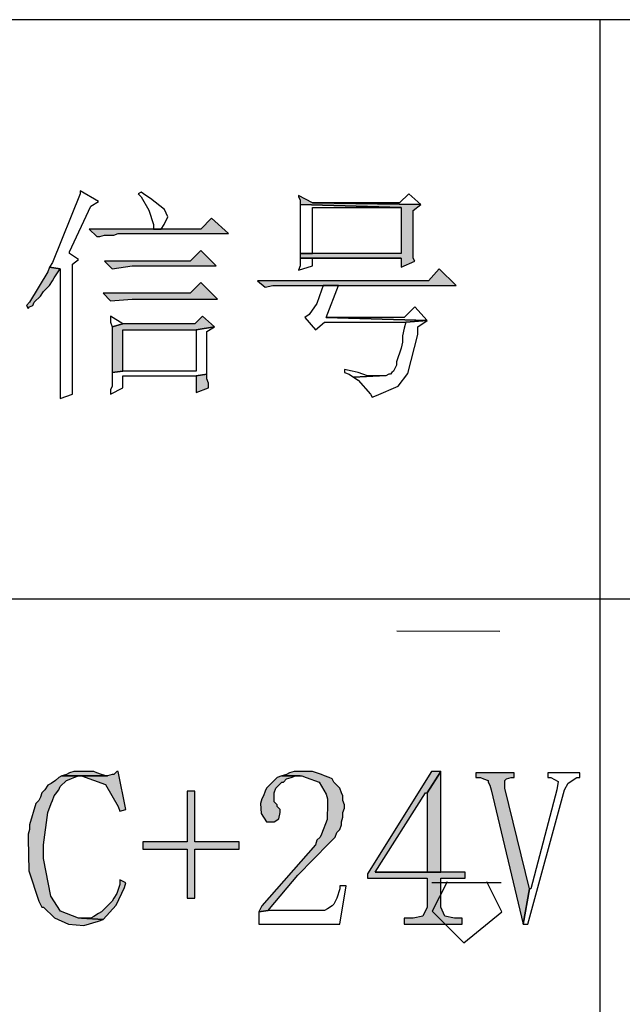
# Model space of a CAD drawing. Header units: millimetres. Extents: x 32146 to 33966, y 9971 to 11065.
# Tile 5 of 54: x 32399 to 32407, y 9987 to 10001. Entities that reach past the tile are written whole.
import ezdxf

# ---------------------------------------------------------------- set-up
doc = ezdxf.new("R2010")
doc.units = ezdxf.units.MM
doc.layers.add('Z_entity', color=7, linetype='Continuous')
doc.layers.add('Z_Mask_solid', color=7, linetype='Continuous')

msp = doc.modelspace()

# ---------------------------------------------------------------- hatches: boundary and pattern name
at = {"layer": 'Z_Mask_solid'}
for points in [[(32402.847, 9998.27), (32402.847, 9998.249), (32402.868, 9998.207), (32402.868, 9998.143), (32404.266, 9998.101), (32404.266, 9997.466), (32402.868, 9997.466), (32402.868, 9997.402), (32404.266, 9997.402), (32404.266, 9997.275), (32404.457, 9997.36), (32404.435, 9997.402), (32404.435, 9998.059), (32404.541, 9998.143), (32403.038, 9998.165)], [(32401.64, 9997.953), (32401.491, 9997.804), (32399.945, 9997.804), (32400.051, 9997.699), (32400.094, 9997.699), (32400.157, 9997.72), (32400.284, 9997.72), (32400.348, 9997.741), (32401.873, 9997.741)], [(32401.491, 9997.508), (32401.343, 9997.36), (32400.157, 9997.36), (32400.263, 9997.254), (32400.538, 9997.296), (32401.703, 9997.296)], [(32399.395, 9997.275), (32399.373, 9997.211), (32399.119, 9996.788), (32399.077, 9996.745), (32399.098, 9996.703), (32399.119, 9996.724), (32399.162, 9996.745), (32399.183, 9996.788), (32399.268, 9996.873), (32399.31, 9996.936), (32399.395, 9997.021), (32399.437, 9997.084), (32399.458, 9997.127), (32399.543, 9997.254)], [(32404.795, 9997.254), (32404.647, 9997.084), (32402.275, 9997.084), (32402.381, 9997), (32402.487, 9997.021), (32405.028, 9997.021)], [(32401.491, 9997.063), (32401.343, 9996.915), (32400.136, 9996.915), (32400.242, 9996.809), (32400.538, 9996.83), (32401.724, 9996.83)], [(32401.513, 9996.597), (32401.407, 9996.491), (32400.411, 9996.491), (32400.263, 9996.449), (32400.263, 9996.385), (32400.263, 9995.877), (32400.263, 9995.814), (32400.411, 9995.835), (32400.411, 9996.407), (32401.428, 9996.407), (32401.682, 9996.449)], [(32401.576, 9995.792), (32401.428, 9995.771), (32401.428, 9995.538), (32401.597, 9995.602), (32401.597, 9995.665), (32401.576, 9995.729)], [(32400.348, 9990.286), (32400.327, 9990.286), (32400.284, 9990.243), (32400.263, 9990.243), (32400.199, 9990.222), (32399.564, 9990.222), (32399.839, 9990.222), (32400.171, 9990.103), (32400.348, 9989.798), (32400.369, 9989.735), (32400.454, 9989.756)], [(32399.882, 9990.286), (32399.733, 9990.286), (32399.67, 9990.264), (32399.628, 9990.243), (32399.564, 9990.222), (32400.199, 9990.222), (32400.178, 9990.222), (32400.115, 9990.243), (32400.051, 9990.264), (32400.009, 9990.286), (32399.945, 9990.286)], [(32402.889, 9990.286), (32402.783, 9990.286), (32402.72, 9990.264), (32402.677, 9990.243), (32402.614, 9990.222), (32402.889, 9990.222), (32402.953, 9990.201), (32403.13, 9990.137), (32403.228, 9989.968), (32403.249, 9989.904), (32403.249, 9989.841), (32403.24, 9989.62), (32403.165, 9989.417), (32403.143, 9989.375), (32403.101, 9989.332), (32403.08, 9989.269), (32402.339, 9988.422), (32402.296, 9988.337), (32402.423, 9988.358), (32402.445, 9988.379), (32402.835, 9988.848), (32403.271, 9989.29), (32403.355, 9989.375), (32403.376, 9989.438), (32403.419, 9989.481), (32403.44, 9989.544), (32403.44, 9989.587), (32403.461, 9989.65), (32403.461, 9989.714), (32403.482, 9989.777), (32403.482, 9989.82), (32403.461, 9989.883), (32403.461, 9989.947), (32403.44, 9989.989), (32403.419, 9990.053), (32403.334, 9990.137), (32403.313, 9990.18), (32403.271, 9990.201), (32403.207, 9990.222), (32403.165, 9990.243), (32403.038, 9990.286), (32402.974, 9990.286)], [(32404.817, 9990.286), (32404.69, 9990.286), (32403.8, 9988.867), (32403.8, 9988.803), (32404.626, 9988.803), (32404.626, 9988.401), (32404.568, 9988.278), (32404.435, 9988.252), (32404.308, 9988.252), (32404.308, 9988.168), (32405.113, 9988.168), (32405.113, 9988.252), (32405.007, 9988.252), (32404.874, 9988.278), (32404.817, 9988.401), (32404.817, 9988.803), (32405.156, 9988.803), (32405.156, 9988.888), (32403.906, 9988.888), (32404.605, 9989.989), (32404.626, 9989.989)], [(32404.817, 9990.286), (32404.626, 9989.989), (32404.626, 9988.888), (32403.906, 9988.888), (32404.817, 9988.888)], [(32405.833, 9990.264), (32405.304, 9990.264), (32405.304, 9990.201), (32405.367, 9990.201), (32405.41, 9990.18), (32405.473, 9990.158), (32405.473, 9990.137), (32405.494, 9990.095), (32405.516, 9990.031), (32405.96, 9988.168), (32406.045, 9988.655), (32405.706, 9990.053), (32405.706, 9990.158), (32405.727, 9990.18), (32405.791, 9990.201), (32405.833, 9990.201)], [(32399.564, 9990.222), (32399.522, 9990.201), (32399.479, 9990.158), (32399.416, 9990.116), (32399.373, 9990.095), (32399.331, 9990.031), (32399.289, 9989.989), (32399.268, 9989.926), (32399.246, 9989.883), (32399.204, 9989.841), (32399.119, 9989.544), (32399.119, 9989.481), (32399.098, 9989.417), (32399.098, 9989.354), (32399.106, 9988.908), (32399.246, 9988.485), (32399.289, 9988.401), (32399.31, 9988.401), (32399.464, 9988.254), (32399.658, 9988.167), (32399.869, 9988.149), (32400.072, 9988.21), (32400.136, 9988.231), (32399.839, 9988.252), (32399.797, 9988.252), (32399.549, 9988.346), (32399.411, 9988.556), (32399.31, 9989.078), (32399.31, 9989.269), (32399.373, 9989.714), (32399.416, 9989.841), (32399.437, 9989.883), (32399.458, 9989.947), (32399.479, 9989.968), (32399.522, 9990.031), (32399.543, 9990.074), (32399.628, 9990.158), (32399.691, 9990.18), (32399.733, 9990.201), (32399.797, 9990.222), (32399.839, 9990.222)], [(32402.614, 9990.222), (32402.55, 9990.201), (32402.402, 9990.053), (32402.381, 9990.01), (32402.36, 9989.947), (32402.339, 9989.904), (32402.317, 9989.841), (32402.327, 9989.701), (32402.402, 9989.587), (32402.508, 9989.587), (32402.572, 9989.629), (32402.593, 9989.714), (32402.593, 9989.756), (32402.55, 9989.798), (32402.55, 9989.82), (32402.508, 9989.862), (32402.508, 9989.989), (32402.529, 9990.053), (32402.614, 9990.137), (32402.635, 9990.137), (32402.677, 9990.18), (32402.741, 9990.201), (32402.805, 9990.222), (32402.868, 9990.222)], [(32401.407, 9990.01), (32401.301, 9990.01), (32401.301, 9989.311), (32400.687, 9989.311), (32400.687, 9989.205), (32401.301, 9989.205), (32401.301, 9988.528), (32401.407, 9988.528), (32401.407, 9989.205), (32402.021, 9989.205), (32402.021, 9989.311), (32401.407, 9989.311)], [(32400.369, 9988.782), (32400.369, 9988.718), (32400.327, 9988.591), (32400.284, 9988.528), (32400.263, 9988.485), (32400.115, 9988.337), (32400.072, 9988.316), (32400.009, 9988.273), (32399.966, 9988.252), (32399.839, 9988.252), (32400.136, 9988.231), (32400.318, 9988.432), (32400.432, 9988.676), (32400.454, 9988.739)]]:
    msp.add_hatch(color=18, dxfattribs=at).paths.add_polyline_path(points)

# ---------------------------------------------------------------- linework, layer by layer
at = {"layer": 'Z_entity', "color": 7}
for p, q in [((32415.682, 10000.706), (32386.009, 10000.706)), ((32407.019, 10000.706), (32407.019, 9979.907)), ((32399.818, 9998.334), (32399.818, 9998.292)), ((32400.072, 9998.186), (32399.818, 9998.334)), ((32400.665, 9998.313), (32400.623, 9998.292)), ((32400.729, 9998.27), (32400.665, 9998.313)), ((32399.818, 9998.292), (32399.437, 9997.339)), ((32399.966, 9998.122), (32400.072, 9998.186)), ((32400.623, 9998.292), (32400.665, 9998.249)), ((32400.665, 9998.249), (32400.771, 9998.067)), ((32400.792, 9998.228), (32400.729, 9998.27)), ((32400.987, 9998.077), (32400.792, 9998.228)), ((32402.847, 9998.27), (32402.847, 9998.249)), ((32403.038, 9998.165), (32402.847, 9998.27)), ((32402.847, 9998.249), (32402.868, 9998.207)), ((32402.868, 9998.207), (32402.868, 9998.143)), ((32404.245, 9998.165), (32403.038, 9998.165)), ((32403.038, 9998.165), (32404.541, 9998.143)), ((32404.541, 9998.143), (32403.038, 9998.165)), ((32404.372, 9998.292), (32404.245, 9998.165)), ((32404.541, 9998.143), (32404.372, 9998.292)), ((32399.67, 9997.487), (32399.966, 9998.122)), ((32400.771, 9998.067), (32400.835, 9997.868)), ((32401.033, 9997.974), (32400.987, 9998.077)), ((32402.868, 9998.143), (32404.266, 9998.101)), ((32402.868, 9998.143), (32402.868, 9998.08)), ((32404.266, 9998.101), (32402.868, 9998.143)), ((32402.868, 9998.08), (32402.868, 9997.529)), ((32403.038, 9997.466), (32403.038, 9998.101)), ((32403.038, 9998.101), (32404.266, 9998.101)), ((32404.266, 9998.101), (32404.266, 9997.466)), ((32404.435, 9998.059), (32404.541, 9998.143)), ((32404.435, 9997.402), (32404.435, 9998.059)), ((32400.983, 9997.868), (32401.033, 9997.974)), ((32401.64, 9997.953), (32401.491, 9997.804)), ((32401.873, 9997.741), (32401.64, 9997.953)), ((32401.491, 9997.804), (32399.945, 9997.804)), ((32399.945, 9997.804), (32400.051, 9997.699)), ((32400.835, 9997.868), (32400.835, 9997.804)), ((32400.835, 9997.804), (32400.941, 9997.804)), ((32400.941, 9997.804), (32400.983, 9997.868)), ((32400.051, 9997.699), (32400.094, 9997.699)), ((32400.094, 9997.699), (32400.157, 9997.72)), ((32400.157, 9997.72), (32400.284, 9997.72)), ((32400.284, 9997.72), (32400.348, 9997.741)), ((32400.348, 9997.741), (32401.873, 9997.741)), ((32399.67, 9997.466), (32399.67, 9997.487)), ((32401.491, 9997.508), (32401.343, 9997.36)), ((32401.703, 9997.296), (32401.491, 9997.508)), ((32402.868, 9997.529), (32402.868, 9997.466)), ((32399.437, 9997.339), (32399.395, 9997.275)), ((32399.797, 9997.381), (32399.67, 9997.466)), ((32399.712, 9997.317), (32399.797, 9997.381)), ((32401.343, 9997.36), (32400.157, 9997.36)), ((32400.157, 9997.36), (32400.263, 9997.254)), ((32404.266, 9997.466), (32402.868, 9997.466)), ((32402.868, 9997.466), (32402.868, 9997.402)), ((32402.868, 9997.466), (32403.038, 9997.466)), ((32402.868, 9997.402), (32404.266, 9997.402)), ((32402.868, 9997.402), (32402.868, 9997.296)), ((32404.266, 9997.402), (32402.868, 9997.402)), ((32403.038, 9997.296), (32403.038, 9997.402)), ((32403.038, 9997.402), (32404.266, 9997.402)), ((32404.266, 9997.402), (32404.266, 9997.275)), ((32404.266, 9997.275), (32404.457, 9997.36)), ((32404.457, 9997.36), (32404.435, 9997.402)), ((32399.373, 9997.211), (32399.119, 9996.788)), ((32399.395, 9997.275), (32399.373, 9997.211)), ((32399.395, 9997.275), (32399.543, 9997.254)), ((32399.543, 9997.254), (32399.395, 9997.275)), ((32399.458, 9997.127), (32399.543, 9997.254)), ((32399.543, 9997.254), (32399.543, 9995.877)), ((32399.712, 9995.517), (32399.712, 9997.317)), ((32400.263, 9997.254), (32400.538, 9997.296)), ((32400.538, 9997.296), (32401.703, 9997.296)), ((32402.868, 9997.296), (32402.847, 9997.233)), ((32402.847, 9997.233), (32403.038, 9997.296)), ((32404.795, 9997.254), (32404.647, 9997.084)), ((32405.028, 9997.021), (32404.795, 9997.254)), ((32399.395, 9997.021), (32399.437, 9997.084)), ((32399.437, 9997.084), (32399.458, 9997.127)), ((32404.647, 9997.084), (32402.275, 9997.084)), ((32402.275, 9997.084), (32402.381, 9997)), ((32399.268, 9996.873), (32399.31, 9996.936)), ((32399.31, 9996.936), (32399.395, 9997.021)), ((32401.491, 9997.063), (32401.343, 9996.915)), ((32401.724, 9996.83), (32401.491, 9997.063)), ((32402.381, 9997), (32402.487, 9997.021)), ((32402.487, 9997.021), (32405.028, 9997.021)), ((32403.165, 9996.957), (32403.099, 9996.774)), ((32403.186, 9997.021), (32403.165, 9996.957)), ((32403.398, 9997.021), (32403.186, 9997.021)), ((32403.228, 9996.576), (32403.398, 9997.021)), ((32399.183, 9996.788), (32399.268, 9996.873)), ((32401.343, 9996.915), (32400.136, 9996.915)), ((32400.136, 9996.915), (32400.242, 9996.809)), ((32400.242, 9996.809), (32400.538, 9996.83)), ((32400.538, 9996.83), (32401.724, 9996.83)), ((32399.119, 9996.788), (32399.077, 9996.745)), ((32399.077, 9996.745), (32399.098, 9996.703)), ((32399.098, 9996.703), (32399.119, 9996.724)), ((32399.119, 9996.724), (32399.162, 9996.745)), ((32399.162, 9996.745), (32399.183, 9996.788)), ((32403.099, 9996.774), (32402.995, 9996.618)), ((32404.457, 9996.724), (32404.308, 9996.576)), ((32404.626, 9996.534), (32404.457, 9996.724)), ((32400.242, 9996.597), (32400.242, 9996.512)), ((32400.411, 9996.491), (32400.242, 9996.597)), ((32401.513, 9996.597), (32401.407, 9996.491)), ((32401.682, 9996.449), (32401.513, 9996.597)), ((32402.995, 9996.618), (32402.932, 9996.576)), ((32402.932, 9996.576), (32403.08, 9996.407)), ((32404.626, 9996.534), (32403.228, 9996.576)), ((32404.308, 9996.576), (32403.228, 9996.576)), ((32403.228, 9996.576), (32404.626, 9996.534)), ((32404.33, 9996.512), (32404.626, 9996.534)), ((32404.626, 9996.534), (32404.33, 9996.512)), ((32404.499, 9996.449), (32404.626, 9996.534)), ((32400.242, 9996.512), (32400.263, 9996.449)), ((32400.411, 9996.491), (32400.263, 9996.449)), ((32400.263, 9996.449), (32400.411, 9996.491)), ((32400.263, 9996.449), (32400.263, 9996.385)), ((32400.263, 9996.385), (32400.263, 9995.877)), ((32401.407, 9996.491), (32400.411, 9996.491)), ((32400.411, 9995.835), (32400.411, 9996.407)), ((32400.411, 9996.407), (32401.428, 9996.407)), ((32401.428, 9996.407), (32401.682, 9996.449)), ((32401.682, 9996.449), (32401.428, 9996.407)), ((32401.428, 9996.407), (32401.428, 9995.835)), ((32401.576, 9996.385), (32401.682, 9996.449)), ((32401.576, 9995.792), (32401.576, 9996.385)), ((32403.08, 9996.407), (32403.207, 9996.512)), ((32403.207, 9996.512), (32404.33, 9996.512)), ((32404.308, 9996.428), (32404.287, 9996.322)), ((32404.33, 9996.512), (32404.308, 9996.428)), ((32404.499, 9996.343), (32404.499, 9996.449)), ((32404.287, 9996.322), (32404.287, 9996.237)), ((32404.362, 9995.803), (32404.499, 9996.343)), ((32404.266, 9996.152), (32404.202, 9995.962)), ((32404.287, 9996.237), (32404.266, 9996.152)), ((32399.543, 9995.877), (32399.543, 9995.517)), ((32400.263, 9995.877), (32400.263, 9995.814)), ((32403.482, 9995.856), (32403.482, 9995.814)), ((32403.588, 9995.835), (32403.482, 9995.856)), ((32404.202, 9995.919), (32404.16, 9995.835)), ((32404.202, 9995.962), (32404.202, 9995.919)), ((32400.263, 9995.814), (32400.411, 9995.835)), ((32400.411, 9995.835), (32400.263, 9995.814)), ((32400.263, 9995.814), (32400.263, 9995.623)), ((32401.428, 9995.835), (32400.411, 9995.835)), ((32400.411, 9995.602), (32400.411, 9995.771)), ((32400.411, 9995.771), (32401.428, 9995.771)), ((32401.428, 9995.771), (32401.576, 9995.792)), ((32401.576, 9995.792), (32401.428, 9995.771)), ((32401.428, 9995.771), (32401.428, 9995.538)), ((32401.576, 9995.729), (32401.576, 9995.792)), ((32401.597, 9995.665), (32401.576, 9995.729)), ((32403.482, 9995.814), (32403.546, 9995.792)), ((32403.546, 9995.792), (32403.609, 9995.75)), ((32403.673, 9995.814), (32403.588, 9995.835)), ((32403.969, 9995.771), (32403.609, 9995.75)), ((32403.609, 9995.75), (32403.969, 9995.771)), ((32403.609, 9995.75), (32403.673, 9995.708)), ((32403.736, 9995.792), (32403.673, 9995.814)), ((32403.673, 9995.708), (32403.842, 9995.517)), ((32403.8, 9995.771), (32403.736, 9995.792)), ((32403.969, 9995.771), (32403.8, 9995.771)), ((32404.054, 9995.771), (32403.969, 9995.771)), ((32404.097, 9995.792), (32404.054, 9995.771)), ((32404.118, 9995.792), (32404.097, 9995.792)), ((32404.139, 9995.814), (32404.118, 9995.792)), ((32404.16, 9995.835), (32404.139, 9995.814)), ((32404.224, 9995.627), (32404.362, 9995.803)), ((32400.263, 9995.623), (32400.242, 9995.581)), ((32400.242, 9995.517), (32400.411, 9995.602)), ((32400.242, 9995.581), (32400.242, 9995.517)), ((32401.428, 9995.538), (32401.597, 9995.602)), ((32401.597, 9995.602), (32401.597, 9995.665)), ((32403.927, 9995.496), (32404.224, 9995.627)), ((32399.543, 9995.517), (32399.543, 9995.453)), ((32399.543, 9995.453), (32399.712, 9995.517)), ((32403.842, 9995.517), (32403.864, 9995.475)), ((32403.864, 9995.475), (32403.927, 9995.496)), ((32386.009, 9992.679), (32415.682, 9992.679)), ((32399.628, 9990.243), (32399.564, 9990.222)), ((32399.67, 9990.264), (32399.628, 9990.243)), ((32399.733, 9990.286), (32399.67, 9990.264)), ((32399.882, 9990.286), (32399.733, 9990.286)), ((32399.945, 9990.286), (32399.882, 9990.286)), ((32400.009, 9990.286), (32399.945, 9990.286)), ((32400.051, 9990.264), (32400.009, 9990.286)), ((32400.115, 9990.243), (32400.051, 9990.264)), ((32400.178, 9990.222), (32400.115, 9990.243)), ((32400.263, 9990.243), (32400.199, 9990.222)), ((32400.284, 9990.243), (32400.263, 9990.243)), ((32400.327, 9990.286), (32400.284, 9990.243)), ((32400.348, 9990.286), (32400.327, 9990.286)), ((32400.454, 9989.756), (32400.348, 9990.286)), ((32402.677, 9990.243), (32402.614, 9990.222)), ((32402.72, 9990.264), (32402.677, 9990.243)), ((32402.783, 9990.286), (32402.72, 9990.264)), ((32402.889, 9990.286), (32402.783, 9990.286)), ((32402.974, 9990.286), (32402.889, 9990.286)), ((32403.038, 9990.286), (32402.974, 9990.286)), ((32403.165, 9990.243), (32403.038, 9990.286)), ((32403.207, 9990.222), (32403.165, 9990.243)), ((32404.69, 9990.286), (32403.8, 9988.867)), ((32404.817, 9990.286), (32404.626, 9989.989)), ((32404.626, 9989.989), (32404.817, 9990.286)), ((32404.817, 9990.286), (32404.69, 9990.286)), ((32404.817, 9988.888), (32404.817, 9990.286)), ((32405.833, 9990.264), (32405.304, 9990.264)), ((32405.304, 9990.264), (32405.304, 9990.201)), ((32405.833, 9990.201), (32405.833, 9990.264)), ((32406.744, 9990.264), (32406.299, 9990.264)), ((32406.299, 9990.264), (32406.299, 9990.201)), ((32406.744, 9990.201), (32406.744, 9990.264)), ((32399.416, 9990.116), (32399.373, 9990.095)), ((32399.479, 9990.158), (32399.416, 9990.116)), ((32399.522, 9990.201), (32399.479, 9990.158)), ((32399.564, 9990.222), (32399.522, 9990.201)), ((32399.543, 9990.074), (32399.628, 9990.158)), ((32399.564, 9990.222), (32400.199, 9990.222)), ((32400.199, 9990.222), (32399.564, 9990.222)), ((32399.564, 9990.222), (32399.839, 9990.222)), ((32399.839, 9990.222), (32399.564, 9990.222)), ((32399.628, 9990.158), (32399.691, 9990.18)), ((32399.691, 9990.18), (32399.733, 9990.201)), ((32399.733, 9990.201), (32399.797, 9990.222)), ((32399.797, 9990.222), (32399.839, 9990.222)), ((32399.839, 9990.222), (32400.171, 9990.103)), ((32400.199, 9990.222), (32400.178, 9990.222)), ((32402.55, 9990.201), (32402.402, 9990.053)), ((32402.529, 9990.053), (32402.614, 9990.137)), ((32402.614, 9990.222), (32402.55, 9990.201)), ((32402.614, 9990.222), (32402.889, 9990.222)), ((32402.868, 9990.222), (32402.614, 9990.222)), ((32402.614, 9990.137), (32402.635, 9990.137)), ((32402.635, 9990.137), (32402.677, 9990.18)), ((32402.677, 9990.18), (32402.741, 9990.201)), ((32402.741, 9990.201), (32402.805, 9990.222)), ((32402.805, 9990.222), (32402.868, 9990.222)), ((32402.889, 9990.222), (32402.953, 9990.201)), ((32402.953, 9990.201), (32403.13, 9990.137)), ((32403.13, 9990.137), (32403.228, 9989.968)), ((32403.271, 9990.201), (32403.207, 9990.222)), ((32403.313, 9990.18), (32403.271, 9990.201)), ((32403.334, 9990.137), (32403.313, 9990.18)), ((32403.419, 9990.053), (32403.334, 9990.137)), ((32405.304, 9990.201), (32405.367, 9990.201)), ((32405.367, 9990.201), (32405.41, 9990.18)), ((32405.41, 9990.18), (32405.473, 9990.158)), ((32405.473, 9990.158), (32405.473, 9990.137)), ((32405.473, 9990.137), (32405.494, 9990.095)), ((32405.706, 9990.158), (32405.727, 9990.18)), ((32405.706, 9990.053), (32405.706, 9990.158)), ((32405.727, 9990.18), (32405.791, 9990.201)), ((32405.791, 9990.201), (32405.833, 9990.201)), ((32406.299, 9990.201), (32406.342, 9990.201)), ((32406.342, 9990.201), (32406.441, 9990.145)), ((32406.441, 9990.145), (32406.426, 9990.031)), ((32406.532, 9990.031), (32406.581, 9990.12)), ((32406.581, 9990.12), (32406.702, 9990.201)), ((32406.702, 9990.201), (32406.744, 9990.201)), ((32399.289, 9989.989), (32399.268, 9989.926)), ((32399.331, 9990.031), (32399.289, 9989.989)), ((32399.373, 9990.095), (32399.331, 9990.031)), ((32399.458, 9989.947), (32399.479, 9989.968)), ((32399.479, 9989.968), (32399.522, 9990.031)), ((32399.522, 9990.031), (32399.543, 9990.074)), ((32400.171, 9990.103), (32400.348, 9989.798)), ((32401.407, 9990.01), (32401.301, 9990.01)), ((32401.301, 9990.01), (32401.301, 9989.311)), ((32401.407, 9989.311), (32401.407, 9990.01)), ((32402.381, 9990.01), (32402.36, 9989.947)), ((32402.402, 9990.053), (32402.381, 9990.01)), ((32402.508, 9989.989), (32402.529, 9990.053)), ((32402.508, 9989.862), (32402.508, 9989.989)), ((32403.228, 9989.968), (32403.249, 9989.904)), ((32403.44, 9989.989), (32403.419, 9990.053)), ((32403.461, 9989.947), (32403.44, 9989.989)), ((32403.906, 9988.888), (32404.605, 9989.989)), ((32404.605, 9989.989), (32404.626, 9989.989)), ((32404.626, 9989.989), (32404.626, 9988.888)), ((32405.494, 9990.095), (32405.516, 9990.031)), ((32405.516, 9990.031), (32405.96, 9988.168)), ((32406.045, 9988.655), (32405.706, 9990.053)), ((32406.024, 9988.168), (32406.532, 9990.031)), ((32406.426, 9990.031), (32406.066, 9988.655)), ((32399.204, 9989.841), (32399.119, 9989.544)), ((32399.246, 9989.883), (32399.204, 9989.841)), ((32399.268, 9989.926), (32399.246, 9989.883)), ((32399.373, 9989.714), (32399.416, 9989.841)), ((32399.416, 9989.841), (32399.437, 9989.883)), ((32399.437, 9989.883), (32399.458, 9989.947)), ((32402.339, 9989.904), (32402.317, 9989.841)), ((32402.317, 9989.841), (32402.327, 9989.701)), ((32402.36, 9989.947), (32402.339, 9989.904)), ((32402.55, 9989.82), (32402.508, 9989.862)), ((32403.249, 9989.841), (32403.24, 9989.62)), ((32403.249, 9989.904), (32403.249, 9989.841)), ((32403.461, 9989.883), (32403.461, 9989.947)), ((32403.482, 9989.82), (32403.461, 9989.883)), ((32399.31, 9989.269), (32399.373, 9989.714)), ((32400.348, 9989.798), (32400.369, 9989.735)), ((32400.369, 9989.735), (32400.454, 9989.756)), ((32402.327, 9989.701), (32402.402, 9989.587)), ((32402.55, 9989.798), (32402.55, 9989.82)), ((32402.593, 9989.756), (32402.55, 9989.798)), ((32402.572, 9989.629), (32402.593, 9989.714)), ((32402.593, 9989.714), (32402.593, 9989.756)), ((32403.461, 9989.714), (32403.482, 9989.777)), ((32403.461, 9989.65), (32403.461, 9989.714)), ((32403.482, 9989.777), (32403.482, 9989.82)), ((32402.402, 9989.587), (32402.508, 9989.587)), ((32402.508, 9989.587), (32402.572, 9989.629)), ((32403.24, 9989.62), (32403.165, 9989.417)), ((32403.44, 9989.587), (32403.461, 9989.65)), ((32403.44, 9989.544), (32403.44, 9989.587)), ((32399.119, 9989.481), (32399.098, 9989.417)), ((32399.119, 9989.544), (32399.119, 9989.481)), ((32403.355, 9989.375), (32403.376, 9989.438)), ((32403.376, 9989.438), (32403.419, 9989.481)), ((32403.419, 9989.481), (32403.44, 9989.544)), ((32399.098, 9989.417), (32399.098, 9989.354)), ((32399.098, 9989.354), (32399.106, 9988.908)), ((32401.301, 9989.311), (32400.687, 9989.311)), ((32400.687, 9989.311), (32400.687, 9989.205)), ((32402.021, 9989.311), (32401.407, 9989.311)), ((32402.021, 9989.205), (32402.021, 9989.311)), ((32402.835, 9988.848), (32403.271, 9989.29)), ((32403.101, 9989.332), (32403.08, 9989.269)), ((32403.143, 9989.375), (32403.101, 9989.332)), ((32403.165, 9989.417), (32403.143, 9989.375)), ((32403.271, 9989.29), (32403.355, 9989.375)), ((32399.31, 9989.078), (32399.31, 9989.269)), ((32400.687, 9989.205), (32401.301, 9989.205)), ((32401.301, 9989.205), (32401.301, 9988.528)), ((32401.407, 9988.528), (32401.407, 9989.205)), ((32401.407, 9989.205), (32402.021, 9989.205)), ((32403.08, 9989.269), (32402.339, 9988.422)), ((32399.411, 9988.556), (32399.31, 9989.078)), ((32399.106, 9988.908), (32399.246, 9988.485)), ((32404.626, 9988.888), (32403.906, 9988.888)), ((32403.906, 9988.888), (32404.817, 9988.888)), ((32405.156, 9988.888), (32403.906, 9988.888)), ((32405.156, 9988.803), (32405.156, 9988.888)), ((32400.369, 9988.782), (32400.369, 9988.718)), ((32400.454, 9988.739), (32400.369, 9988.782)), ((32400.432, 9988.676), (32400.454, 9988.739)), ((32402.445, 9988.379), (32402.835, 9988.848)), ((32403.8, 9988.867), (32403.8, 9988.803)), ((32403.8, 9988.803), (32404.626, 9988.803)), ((32404.626, 9988.803), (32404.626, 9988.401)), ((32404.817, 9988.401), (32404.817, 9988.803)), ((32404.817, 9988.803), (32405.156, 9988.803)), ((32400.318, 9988.432), (32400.432, 9988.676)), ((32400.369, 9988.718), (32400.327, 9988.591)), ((32403.419, 9988.655), (32403.376, 9988.528)), ((32403.504, 9988.697), (32403.419, 9988.697)), ((32403.419, 9988.697), (32403.419, 9988.655)), ((32403.419, 9988.168), (32403.504, 9988.697)), ((32406.045, 9988.655), (32405.96, 9988.168)), ((32405.96, 9988.168), (32406.045, 9988.655)), ((32406.066, 9988.655), (32406.045, 9988.655)), ((32399.246, 9988.485), (32399.289, 9988.401)), ((32399.549, 9988.346), (32399.411, 9988.556)), ((32400.263, 9988.485), (32400.115, 9988.337)), ((32400.284, 9988.528), (32400.263, 9988.485)), ((32400.327, 9988.591), (32400.284, 9988.528)), ((32401.301, 9988.528), (32401.407, 9988.528)), ((32403.376, 9988.528), (32403.334, 9988.443)), ((32399.289, 9988.401), (32399.31, 9988.401)), ((32399.31, 9988.401), (32399.464, 9988.254)), ((32399.797, 9988.252), (32399.549, 9988.346)), ((32400.115, 9988.337), (32400.072, 9988.316)), ((32400.136, 9988.231), (32400.318, 9988.432)), ((32402.339, 9988.422), (32402.296, 9988.337)), ((32402.296, 9988.337), (32402.423, 9988.358)), ((32402.423, 9988.358), (32402.296, 9988.337)), ((32402.296, 9988.337), (32402.296, 9988.168)), ((32402.423, 9988.358), (32402.445, 9988.379)), ((32403.207, 9988.358), (32402.423, 9988.358)), ((32403.249, 9988.379), (32403.207, 9988.358)), ((32403.313, 9988.422), (32403.249, 9988.379)), ((32403.334, 9988.443), (32403.313, 9988.422)), ((32404.626, 9988.401), (32404.568, 9988.278)), ((32404.874, 9988.278), (32404.817, 9988.401)), ((32399.464, 9988.254), (32399.658, 9988.167)), ((32399.839, 9988.252), (32399.797, 9988.252)), ((32400.136, 9988.231), (32399.839, 9988.252)), ((32399.966, 9988.252), (32399.839, 9988.252)), ((32399.839, 9988.252), (32400.136, 9988.231)), ((32399.869, 9988.149), (32400.072, 9988.21)), ((32400.009, 9988.273), (32399.966, 9988.252)), ((32400.072, 9988.316), (32400.009, 9988.273)), ((32400.072, 9988.21), (32400.136, 9988.231)), ((32404.435, 9988.252), (32404.308, 9988.252)), ((32404.308, 9988.252), (32404.308, 9988.168)), ((32404.568, 9988.278), (32404.435, 9988.252)), ((32405.007, 9988.252), (32404.874, 9988.278)), ((32405.113, 9988.252), (32405.007, 9988.252)), ((32405.113, 9988.168), (32405.113, 9988.252)), ((32399.658, 9988.167), (32399.869, 9988.149)), ((32402.296, 9988.168), (32403.419, 9988.168)), ((32404.308, 9988.168), (32405.113, 9988.168)), ((32405.96, 9988.168), (32406.024, 9988.168))]:
    msp.add_line(p, q, dxfattribs=at)
at = {"layer": 'Z_entity', "color": 250, "true_color": 0x0f0f0f}
for p, q in [((32404.206, 9992.234), (32405.634, 9992.229)), ((32404.692, 9988.747), (32405.654, 9988.747)), ((32404.903, 9988.753), (32404.698, 9988.347)), ((32405.663, 9988.337), (32405.454, 9988.753)), ((32404.698, 9988.347), (32405.136, 9987.91)), ((32405.136, 9987.91), (32405.663, 9988.337))]:
    msp.add_line(p, q, dxfattribs=at)

doc.saveas('drawing.dxf')
